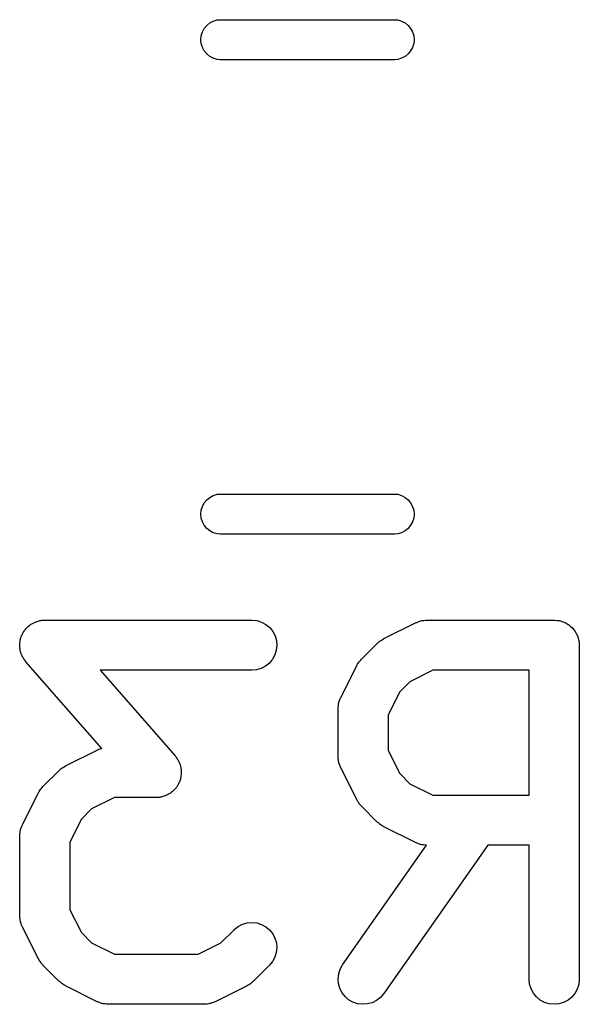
# Model space of a CAD drawing. Extents: x 0.77 to 5.19, y -2.29 to -0.61.
# Tile 35 of 41: x 4.5961 to 4.662, y -2.0957 to -1.9797. Entities that reach past the tile are written whole.
import ezdxf

# ---------------------------------------------------------------- set-up
doc = ezdxf.new("R2010")
doc.units = 0
doc.header["$MEASUREMENT"] = 0
doc.layers.add('BLACK', color=7, linetype='CONTINUOUS')

msp = doc.modelspace()

# ---------------------------------------------------------------- linework, layer by layer
at = {"layer": 'BLACK', "linetype": 'CONTINUOUS'}
for p, q in [((4.61785, -1.98073), (4.61814, -1.98037)), ((4.61814, -1.98037), (4.6185, -1.98007)), ((4.6185, -1.98007), (4.61891, -1.97985)), ((4.61891, -1.97985), (4.61936, -1.97972)), ((4.61936, -1.97972), (4.6197, -1.97969)), ((4.6197, -1.97969), (4.6403, -1.97969)), ((4.6403, -1.97969), (4.64064, -1.97972)), ((4.64064, -1.97972), (4.64109, -1.97985)), ((4.64109, -1.97985), (4.6415, -1.98007)), ((4.6415, -1.98007), (4.64186, -1.98037)), ((4.64186, -1.98037), (4.64215, -1.98073)), ((4.61745, -1.98205), (4.61749, -1.98158)), ((4.61749, -1.98158), (4.61763, -1.98114)), ((4.61763, -1.98114), (4.61785, -1.98073)), ((4.64215, -1.98073), (4.64237, -1.98114)), ((4.64237, -1.98114), (4.64251, -1.98158)), ((4.64251, -1.98158), (4.64255, -1.98205)), ((4.61749, -1.98251), (4.61745, -1.98205)), ((4.61763, -1.98296), (4.61749, -1.98251)), ((4.64251, -1.98251), (4.64237, -1.98296)), ((4.64255, -1.98205), (4.64251, -1.98251)), ((4.61785, -1.98337), (4.61763, -1.98296)), ((4.61814, -1.98373), (4.61785, -1.98337)), ((4.6185, -1.98402), (4.61814, -1.98373)), ((4.61891, -1.98424), (4.6185, -1.98402)), ((4.6415, -1.98402), (4.64109, -1.98424)), ((4.64186, -1.98373), (4.6415, -1.98402)), ((4.64215, -1.98337), (4.64186, -1.98373)), ((4.64237, -1.98296), (4.64215, -1.98337)), ((4.61936, -1.98438), (4.61891, -1.98424)), ((4.6197, -1.98441), (4.61936, -1.98438)), ((4.6403, -1.98441), (4.6197, -1.98441)), ((4.64064, -1.98438), (4.6403, -1.98441)), ((4.64109, -1.98424), (4.64064, -1.98438)), ((4.61785, -2.03663), (4.61814, -2.03627)), ((4.61814, -2.03627), (4.6185, -2.03598)), ((4.6185, -2.03598), (4.61891, -2.03576)), ((4.61891, -2.03576), (4.61936, -2.03562)), ((4.61936, -2.03562), (4.6197, -2.03559)), ((4.6197, -2.03559), (4.6403, -2.03559)), ((4.6403, -2.03559), (4.64064, -2.03562)), ((4.64064, -2.03562), (4.64109, -2.03576)), ((4.64109, -2.03576), (4.6415, -2.03598)), ((4.6415, -2.03598), (4.64186, -2.03627)), ((4.64186, -2.03627), (4.64215, -2.03663)), ((4.61749, -2.03749), (4.61763, -2.03704)), ((4.61763, -2.03704), (4.61785, -2.03663)), ((4.64215, -2.03663), (4.64237, -2.03704)), ((4.64237, -2.03704), (4.64251, -2.03749)), ((4.61745, -2.03795), (4.61749, -2.03749)), ((4.61749, -2.03842), (4.61745, -2.03795)), ((4.61763, -2.03886), (4.61749, -2.03842)), ((4.64251, -2.03842), (4.64237, -2.03886)), ((4.64251, -2.03749), (4.64255, -2.03795)), ((4.64255, -2.03795), (4.64251, -2.03842)), ((4.61785, -2.03927), (4.61763, -2.03886)), ((4.61814, -2.03963), (4.61785, -2.03927)), ((4.6185, -2.03993), (4.61814, -2.03963)), ((4.64186, -2.03963), (4.6415, -2.03993)), ((4.64215, -2.03927), (4.64186, -2.03963)), ((4.64237, -2.03886), (4.64215, -2.03927)), ((4.61891, -2.04015), (4.6185, -2.03993)), ((4.61936, -2.04028), (4.61891, -2.04015)), ((4.6197, -2.04031), (4.61936, -2.04028)), ((4.6403, -2.04031), (4.6197, -2.04031)), ((4.64064, -2.04028), (4.6403, -2.04031)), ((4.64109, -2.04015), (4.64064, -2.04028)), ((4.6415, -2.03993), (4.64109, -2.04015)), ((4.59687, -2.05145), (4.59699, -2.05131)), ((4.59699, -2.05131), (4.59707, -2.05124)), ((4.59707, -2.05124), (4.59714, -2.05117)), ((4.59714, -2.05117), (4.59729, -2.05106)), ((4.59729, -2.05106), (4.59743, -2.05094)), ((4.59743, -2.05094), (4.59752, -2.05089)), ((4.59752, -2.05089), (4.59761, -2.05083)), ((4.59761, -2.05083), (4.59778, -2.05076)), ((4.59778, -2.05076), (4.59794, -2.05067)), ((4.59794, -2.05067), (4.59804, -2.05064)), ((4.59804, -2.05064), (4.59814, -2.0506)), ((4.59814, -2.0506), (4.59832, -2.05056)), ((4.59832, -2.05056), (4.59849, -2.0505)), ((4.59849, -2.0505), (4.5986, -2.05049)), ((4.5986, -2.05049), (4.5987, -2.05047)), ((4.5987, -2.05047), (4.59888, -2.05047)), ((4.59888, -2.05047), (4.59907, -2.05045)), ((4.59907, -2.05045), (4.62344, -2.05045)), ((4.62344, -2.05045), (4.62348, -2.05045)), ((4.62348, -2.05045), (4.62405, -2.05051)), ((4.62405, -2.05051), (4.6246, -2.05069)), ((4.6246, -2.05069), (4.62511, -2.05096)), ((4.62511, -2.05096), (4.62555, -2.05133)), ((4.62555, -2.05133), (4.62591, -2.05178)), ((4.63899, -2.05263), (4.64274, -2.05076)), ((4.64274, -2.05076), (4.64278, -2.05074)), ((4.64278, -2.05074), (4.64286, -2.05071)), ((4.64286, -2.05071), (4.64294, -2.05067)), ((4.64294, -2.05067), (4.64313, -2.05061)), ((4.64313, -2.05061), (4.64332, -2.05054)), ((4.64332, -2.05054), (4.6434, -2.05053)), ((4.6434, -2.05053), (4.64349, -2.0505)), ((4.64349, -2.0505), (4.64369, -2.05048)), ((4.64369, -2.05048), (4.64389, -2.05045)), ((4.64389, -2.05045), (4.64397, -2.05046)), ((4.64397, -2.05046), (4.64406, -2.05045)), ((4.64406, -2.05045), (4.65906, -2.05045)), ((4.65906, -2.05045), (4.65908, -2.05045)), ((4.65908, -2.05045), (4.65908, -2.05045)), ((4.65908, -2.05045), (4.65908, -2.05045)), ((4.65908, -2.05045), (4.6591, -2.05045)), ((4.6591, -2.05045), (4.65938, -2.05048)), ((4.65938, -2.05048), (4.65965, -2.05051)), ((4.65965, -2.05051), (4.65966, -2.05051)), ((4.65966, -2.05051), (4.65967, -2.05051)), ((4.65967, -2.05051), (4.65994, -2.0506)), ((4.65994, -2.0506), (4.6602, -2.05068)), ((4.6602, -2.05068), (4.66021, -2.05068)), ((4.66021, -2.05068), (4.66022, -2.05069)), ((4.66022, -2.05069), (4.66047, -2.05082)), ((4.66047, -2.05082), (4.66071, -2.05095)), ((4.66071, -2.05095), (4.66072, -2.05096)), ((4.66072, -2.05096), (4.66073, -2.05096)), ((4.66073, -2.05096), (4.66094, -2.05114)), ((4.66094, -2.05114), (4.66115, -2.05132)), ((4.66115, -2.05132), (4.66116, -2.05133)), ((4.66116, -2.05133), (4.66117, -2.05133)), ((4.66117, -2.05133), (4.66134, -2.05155)), ((4.59622, -2.05261), (4.59629, -2.05243)), ((4.59629, -2.05243), (4.59634, -2.05226)), ((4.59634, -2.05226), (4.59639, -2.05217)), ((4.59639, -2.05217), (4.59643, -2.05207)), ((4.59643, -2.05207), (4.59653, -2.05191)), ((4.59653, -2.05191), (4.59662, -2.05175)), ((4.59662, -2.05175), (4.59668, -2.05167)), ((4.59668, -2.05167), (4.59674, -2.05158)), ((4.59674, -2.05158), (4.59687, -2.05145)), ((4.62591, -2.05178), (4.62618, -2.05229)), ((4.62618, -2.05229), (4.62634, -2.05285)), ((4.66134, -2.05155), (4.66152, -2.05177)), ((4.66152, -2.05177), (4.66152, -2.05178)), ((4.66152, -2.05178), (4.66153, -2.05178)), ((4.66153, -2.05178), (4.66166, -2.05203)), ((4.66166, -2.05203), (4.66179, -2.05228)), ((4.66179, -2.05228), (4.66179, -2.05229)), ((4.66179, -2.05229), (4.6618, -2.05229)), ((4.6618, -2.05229), (4.66188, -2.05256)), ((4.66188, -2.05256), (4.66196, -2.05283)), ((4.59611, -2.05338), (4.59612, -2.05328)), ((4.59613, -2.05356), (4.59611, -2.05338)), ((4.59612, -2.05317), (4.59615, -2.05299)), ((4.59612, -2.05328), (4.59612, -2.05317)), ((4.59613, -2.05375), (4.59613, -2.05356)), ((4.59615, -2.05299), (4.59617, -2.05281)), ((4.59617, -2.05281), (4.5962, -2.05271)), ((4.5962, -2.05271), (4.59622, -2.05261)), ((4.62639, -2.05342), (4.62633, -2.05399)), ((4.62634, -2.05285), (4.62639, -2.05342)), ((4.63635, -2.05506), (4.63822, -2.05319)), ((4.63822, -2.05319), (4.63825, -2.05316)), ((4.63825, -2.05316), (4.63838, -2.05306)), ((4.63838, -2.05306), (4.6385, -2.05294)), ((4.6385, -2.05294), (4.63861, -2.05288)), ((4.63861, -2.05288), (4.6387, -2.0528)), ((4.6387, -2.0528), (4.63885, -2.05272)), ((4.63885, -2.05272), (4.63899, -2.05263)), ((4.66196, -2.05283), (4.66196, -2.05284)), ((4.66196, -2.05284), (4.66196, -2.05285)), ((4.66196, -2.05285), (4.66198, -2.05312)), ((4.66198, -2.05312), (4.66201, -2.0534)), ((4.66201, -2.0534), (4.66201, -2.09277)), ((4.59616, -2.05385), (4.59613, -2.05375)), ((4.59617, -2.05395), (4.59616, -2.05385)), ((4.59622, -2.05413), (4.59617, -2.05395)), ((4.59626, -2.05431), (4.59622, -2.05413)), ((4.5963, -2.05441), (4.59626, -2.05431)), ((4.59633, -2.05451), (4.5963, -2.05441)), ((4.59641, -2.05467), (4.59633, -2.05451)), ((4.59649, -2.05484), (4.59641, -2.05467)), ((4.59655, -2.05493), (4.59649, -2.05484)), ((4.62616, -2.05455), (4.62589, -2.05505)), ((4.62633, -2.05399), (4.62616, -2.05455)), ((4.5966, -2.05502), (4.59655, -2.05493)), ((4.59671, -2.05516), (4.5966, -2.05502)), ((4.59682, -2.05531), (4.59671, -2.05516)), ((4.59684, -2.05535), (4.59682, -2.05531)), ((4.60578, -2.06556), (4.59684, -2.05535)), ((4.62507, -2.05586), (4.62456, -2.05613)), ((4.62552, -2.0555), (4.62507, -2.05586)), ((4.62589, -2.05505), (4.62552, -2.0555)), ((4.63392, -2.05958), (4.6358, -2.05583)), ((4.6358, -2.05583), (4.63581, -2.05579)), ((4.63581, -2.05579), (4.6359, -2.05565)), ((4.6359, -2.05565), (4.63598, -2.05551)), ((4.63598, -2.05551), (4.63606, -2.05541)), ((4.63606, -2.05541), (4.63613, -2.05531)), ((4.63613, -2.05531), (4.63624, -2.05519)), ((4.63624, -2.05519), (4.63635, -2.05506)), ((4.62344, -2.05635), (4.60557, -2.05635)), ((4.60557, -2.05635), (4.61441, -2.06645)), ((4.62401, -2.0563), (4.62344, -2.05635)), ((4.62456, -2.05613), (4.62401, -2.0563)), ((4.64476, -2.05635), (4.64206, -2.0577)), ((4.65611, -2.05635), (4.64476, -2.05635)), ((4.65611, -2.07107), (4.65611, -2.05635)), ((4.64206, -2.0577), (4.64086, -2.0589)), ((4.64086, -2.0589), (4.63951, -2.0616)), ((4.63362, -2.06069), (4.63365, -2.06049)), ((4.63362, -2.06077), (4.63362, -2.06069)), ((4.63365, -2.06049), (4.63367, -2.06029)), ((4.63367, -2.06029), (4.6337, -2.0602)), ((4.6337, -2.0602), (4.63371, -2.06012)), ((4.63371, -2.06012), (4.63379, -2.05993)), ((4.63379, -2.05993), (4.63385, -2.05974)), ((4.63385, -2.05974), (4.63389, -2.05966)), ((4.63389, -2.05966), (4.63392, -2.05958)), ((4.63361, -2.06086), (4.63362, -2.06077)), ((4.63361, -2.0609), (4.63361, -2.06086)), ((4.63361, -2.06652), (4.63361, -2.0609)), ((4.63951, -2.0616), (4.63951, -2.06583)), ((4.6015, -2.06763), (4.60524, -2.06576)), ((4.60524, -2.06576), (4.60528, -2.06574)), ((4.60528, -2.06574), (4.60536, -2.06571)), ((4.60536, -2.06571), (4.60544, -2.06567)), ((4.60544, -2.06567), (4.60563, -2.06561)), ((4.60563, -2.06561), (4.60578, -2.06556)), ((4.61441, -2.06645), (4.61444, -2.06649)), ((4.61444, -2.06649), (4.61454, -2.06664)), ((4.63951, -2.06583), (4.64086, -2.06852)), ((4.60135, -2.06772), (4.6015, -2.06763)), ((4.61454, -2.06664), (4.61466, -2.06678)), ((4.61466, -2.06678), (4.61471, -2.06687)), ((4.61471, -2.06687), (4.61477, -2.06696)), ((4.61477, -2.06696), (4.61484, -2.06713)), ((4.61484, -2.06713), (4.61493, -2.06729)), ((4.61493, -2.06729), (4.61496, -2.06739)), ((4.61496, -2.06739), (4.615, -2.06749)), ((4.615, -2.06749), (4.61504, -2.06767)), ((4.63362, -2.06661), (4.63361, -2.06652)), ((4.63361, -2.0667), (4.63362, -2.06661)), ((4.63365, -2.0669), (4.63361, -2.0667)), ((4.63367, -2.0671), (4.63365, -2.0669)), ((4.63369, -2.06718), (4.63367, -2.0671)), ((4.6337, -2.06727), (4.63369, -2.06718)), ((4.63377, -2.06746), (4.6337, -2.06727)), ((4.63383, -2.06765), (4.63377, -2.06746)), ((4.63387, -2.06773), (4.63383, -2.06765)), ((4.59885, -2.07006), (4.60073, -2.06819)), ((4.60073, -2.06819), (4.60076, -2.06816)), ((4.60076, -2.06816), (4.60089, -2.06805)), ((4.60089, -2.06805), (4.60101, -2.06794)), ((4.60101, -2.06794), (4.60111, -2.06787)), ((4.60111, -2.06787), (4.60121, -2.0678)), ((4.60121, -2.0678), (4.60135, -2.06772)), ((4.61504, -2.06767), (4.61509, -2.06785)), ((4.6151, -2.06881), (4.61508, -2.06899)), ((4.61509, -2.06785), (4.6151, -2.06795)), ((4.6151, -2.06795), (4.61512, -2.06805)), ((4.61513, -2.06863), (4.6151, -2.06881)), ((4.61512, -2.06805), (4.61513, -2.06824)), ((4.61513, -2.06824), (4.61514, -2.06842)), ((4.61514, -2.06842), (4.61513, -2.06852)), ((4.61513, -2.06852), (4.61513, -2.06863)), ((4.6339, -2.06781), (4.63387, -2.06773)), ((4.63392, -2.06784), (4.6339, -2.06781)), ((4.6358, -2.07159), (4.63392, -2.06784)), ((4.64086, -2.06852), (4.64206, -2.06972)), ((4.61473, -2.06989), (4.61464, -2.07005)), ((4.61482, -2.06973), (4.61473, -2.06989)), ((4.61486, -2.06963), (4.61482, -2.06973)), ((4.61491, -2.06954), (4.61486, -2.06963)), ((4.61497, -2.06937), (4.61491, -2.06954)), ((4.61503, -2.06919), (4.61497, -2.06937)), ((4.61505, -2.06909), (4.61503, -2.06919)), ((4.61508, -2.06899), (4.61505, -2.06909)), ((4.64206, -2.06972), (4.64476, -2.07107)), ((4.59643, -2.07458), (4.5983, -2.07083)), ((4.5983, -2.07083), (4.59832, -2.07079)), ((4.59832, -2.07079), (4.59841, -2.07065)), ((4.59841, -2.07065), (4.59849, -2.07051)), ((4.59849, -2.07051), (4.59857, -2.07041)), ((4.59857, -2.07041), (4.59863, -2.07031)), ((4.59863, -2.07031), (4.59875, -2.07019)), ((4.59875, -2.07019), (4.59885, -2.07006)), ((4.61331, -2.07113), (4.61322, -2.07116)), ((4.61348, -2.07104), (4.61331, -2.07113)), ((4.61365, -2.07097), (4.61348, -2.07104)), ((4.61373, -2.07091), (4.61365, -2.07097)), ((4.61382, -2.07086), (4.61373, -2.07091)), ((4.61397, -2.07074), (4.61382, -2.07086)), ((4.61412, -2.07063), (4.61397, -2.07074)), ((4.61419, -2.07056), (4.61412, -2.07063)), ((4.61427, -2.07049), (4.61419, -2.07056)), ((4.61439, -2.07035), (4.61427, -2.07049)), ((4.61452, -2.07022), (4.61439, -2.07035)), ((4.61457, -2.07013), (4.61452, -2.07022)), ((4.61464, -2.07005), (4.61457, -2.07013)), ((4.64476, -2.07107), (4.65611, -2.07107)), ((4.60726, -2.07135), (4.60456, -2.0727)), ((4.61219, -2.07135), (4.60726, -2.07135)), ((4.61237, -2.07133), (4.61219, -2.07135)), ((4.61256, -2.07133), (4.61237, -2.07133)), ((4.61266, -2.07131), (4.61256, -2.07133)), ((4.61276, -2.0713), (4.61266, -2.07131)), ((4.61294, -2.07124), (4.61276, -2.0713)), ((4.61312, -2.0712), (4.61294, -2.07124)), ((4.61322, -2.07116), (4.61312, -2.0712)), ((4.63588, -2.07173), (4.6358, -2.07159)), ((4.63596, -2.07188), (4.63588, -2.07173)), ((4.63604, -2.07198), (4.63596, -2.07188)), ((4.6361, -2.07208), (4.63604, -2.07198)), ((4.63622, -2.0722), (4.6361, -2.07208)), ((4.63632, -2.07233), (4.63622, -2.0722)), ((4.60456, -2.0727), (4.60337, -2.0739)), ((4.63635, -2.07236), (4.63632, -2.07233)), ((4.63822, -2.07424), (4.63635, -2.07236)), ((4.59639, -2.07466), (4.59643, -2.07458)), ((4.60337, -2.0739), (4.60202, -2.0766)), ((4.63835, -2.07434), (4.63822, -2.07424)), ((4.63847, -2.07446), (4.63835, -2.07434)), ((4.63857, -2.07452), (4.63847, -2.07446)), ((4.63867, -2.0746), (4.63857, -2.07452)), ((4.63881, -2.07468), (4.63867, -2.0746)), ((4.59611, -2.07586), (4.59612, -2.07577)), ((4.59612, -2.07568), (4.59616, -2.07548)), ((4.59612, -2.07577), (4.59612, -2.07568)), ((4.59616, -2.07548), (4.59618, -2.07528)), ((4.59618, -2.07528), (4.5962, -2.0752)), ((4.5962, -2.0752), (4.59622, -2.07512)), ((4.59622, -2.07512), (4.59629, -2.07493)), ((4.59629, -2.07493), (4.59635, -2.07473)), ((4.59635, -2.07473), (4.59639, -2.07466)), ((4.63895, -2.07477), (4.63881, -2.07468)), ((4.63899, -2.07479), (4.63895, -2.07477)), ((4.64274, -2.07666), (4.63899, -2.07479)), ((4.59611, -2.0759), (4.59611, -2.07586)), ((4.59611, -2.08527), (4.59611, -2.0759)), ((4.60202, -2.0766), (4.60202, -2.08457)), ((4.64282, -2.0767), (4.64274, -2.07666)), ((4.6429, -2.07674), (4.64282, -2.0767)), ((4.64309, -2.0768), (4.6429, -2.07674)), ((4.64328, -2.07687), (4.64309, -2.0768)), ((4.64336, -2.07689), (4.64328, -2.07687)), ((4.64345, -2.07691), (4.64336, -2.07689)), ((4.64365, -2.07693), (4.64345, -2.07691)), ((4.64385, -2.07697), (4.64365, -2.07693)), ((4.63414, -2.09108), (4.64401, -2.07698)), ((4.65122, -2.07698), (4.63898, -2.09446)), ((4.64393, -2.07697), (4.64385, -2.07697)), ((4.64401, -2.07698), (4.64393, -2.07697)), ((4.65611, -2.07698), (4.65122, -2.07698)), ((4.65611, -2.09277), (4.65611, -2.07698)), ((4.60202, -2.08457), (4.60337, -2.08727)), ((4.59612, -2.08536), (4.59611, -2.08527)), ((4.59612, -2.08545), (4.59612, -2.08536)), ((4.59615, -2.08564), (4.59612, -2.08545)), ((4.59617, -2.08585), (4.59615, -2.08564)), ((4.59619, -2.08593), (4.59617, -2.08585)), ((4.59621, -2.08601), (4.59619, -2.08593)), ((4.59628, -2.0862), (4.59621, -2.08601)), ((4.59634, -2.0864), (4.59628, -2.0862)), ((4.62234, -2.08628), (4.6229, -2.08612)), ((4.6229, -2.08612), (4.62347, -2.08607)), ((4.62347, -2.08607), (4.62404, -2.08613)), ((4.62404, -2.08613), (4.62459, -2.0863)), ((4.59638, -2.08647), (4.59634, -2.0864)), ((4.59641, -2.08656), (4.59638, -2.08647)), ((4.59643, -2.08659), (4.59641, -2.08656)), ((4.5983, -2.09034), (4.59643, -2.08659)), ((4.60337, -2.08727), (4.60456, -2.08847)), ((4.61981, -2.08847), (4.62135, -2.08693)), ((4.62135, -2.08693), (4.62138, -2.0869)), ((4.62138, -2.0869), (4.62183, -2.08654)), ((4.62183, -2.08654), (4.62234, -2.08628)), ((4.62459, -2.0863), (4.6251, -2.08658)), ((4.6251, -2.08658), (4.62554, -2.08695)), ((4.62554, -2.08695), (4.6259, -2.0874)), ((4.60456, -2.08847), (4.60726, -2.08982)), ((4.61712, -2.08982), (4.61981, -2.08847)), ((4.6259, -2.0874), (4.62617, -2.08791)), ((4.62617, -2.08791), (4.62634, -2.08846)), ((4.62634, -2.08846), (4.62639, -2.08903)), ((4.62633, -2.08961), (4.62616, -2.09016)), ((4.62639, -2.08903), (4.62633, -2.08961)), ((4.59839, -2.09048), (4.5983, -2.09034)), ((4.59846, -2.09063), (4.59839, -2.09048)), ((4.59854, -2.09073), (4.59846, -2.09063)), ((4.59861, -2.09083), (4.59854, -2.09073)), ((4.59872, -2.09095), (4.59861, -2.09083)), ((4.60726, -2.08982), (4.61712, -2.08982)), ((4.62589, -2.09066), (4.62553, -2.09111)), ((4.62616, -2.09016), (4.62589, -2.09066)), ((4.59882, -2.09108), (4.59872, -2.09095)), ((4.59885, -2.09111), (4.59882, -2.09108)), ((4.60073, -2.09298), (4.59885, -2.09111)), ((4.62553, -2.09111), (4.62365, -2.09298)), ((4.63368, -2.09213), (4.63386, -2.09158)), ((4.63386, -2.09158), (4.63414, -2.09108)), ((4.60086, -2.09309), (4.60073, -2.09298)), ((4.60098, -2.0932), (4.60086, -2.09309)), ((4.62349, -2.09312), (4.62337, -2.09323)), ((4.62362, -2.09301), (4.62349, -2.09312)), ((4.62365, -2.09298), (4.62362, -2.09301)), ((4.63361, -2.0927), (4.63368, -2.09213)), ((4.63365, -2.09327), (4.63361, -2.0927)), ((4.65616, -2.09334), (4.65611, -2.09277)), ((4.66201, -2.09281), (4.66195, -2.09338)), ((4.66201, -2.09277), (4.66201, -2.09281)), ((4.60108, -2.09327), (4.60098, -2.0932)), ((4.60117, -2.09335), (4.60108, -2.09327)), ((4.60132, -2.09343), (4.60117, -2.09335)), ((4.60146, -2.09352), (4.60132, -2.09343)), ((4.6015, -2.09354), (4.60146, -2.09352)), ((4.60524, -2.09541), (4.6015, -2.09354)), ((4.62288, -2.09354), (4.61913, -2.09541)), ((4.62302, -2.09345), (4.62288, -2.09354)), ((4.62317, -2.09337), (4.62302, -2.09345)), ((4.62327, -2.0933), (4.62317, -2.09337)), ((4.62337, -2.09323), (4.62327, -2.0933)), ((4.63381, -2.09383), (4.63365, -2.09327)), ((4.63406, -2.09434), (4.63381, -2.09383)), ((4.63442, -2.0948), (4.63406, -2.09434)), ((4.65633, -2.0939), (4.65616, -2.09334)), ((4.6566, -2.0944), (4.65633, -2.0939)), ((4.66177, -2.09393), (4.6615, -2.09444)), ((4.66195, -2.09338), (4.66177, -2.09393)), ((4.60533, -2.09544), (4.60524, -2.09541)), ((4.6054, -2.09548), (4.60533, -2.09544)), ((4.60559, -2.09555), (4.6054, -2.09548)), ((4.61894, -2.0955), (4.61875, -2.09556)), ((4.61902, -2.09546), (4.61894, -2.0955)), ((4.6191, -2.09543), (4.61902, -2.09546)), ((4.61913, -2.09541), (4.6191, -2.09543)), ((4.63485, -2.09518), (4.63442, -2.0948)), ((4.63535, -2.09546), (4.63485, -2.09518)), ((4.6359, -2.09565), (4.63535, -2.09546)), ((4.63812, -2.09528), (4.6376, -2.09553)), ((4.63858, -2.09493), (4.63812, -2.09528)), ((4.63896, -2.0945), (4.63858, -2.09493)), ((4.63898, -2.09446), (4.63896, -2.0945)), ((4.65696, -2.09485), (4.6566, -2.0944)), ((4.65741, -2.09522), (4.65696, -2.09485)), ((4.65791, -2.09549), (4.65741, -2.09522)), ((4.65847, -2.09566), (4.65791, -2.09549)), ((4.66068, -2.09524), (4.66016, -2.09551)), ((4.66112, -2.09488), (4.66068, -2.09524)), ((4.6615, -2.09444), (4.66112, -2.09488)), ((4.60578, -2.09562), (4.60559, -2.09555)), ((4.60587, -2.09563), (4.60578, -2.09562)), ((4.60595, -2.09566), (4.60587, -2.09563)), ((4.60615, -2.09568), (4.60595, -2.09566)), ((4.60635, -2.09572), (4.60615, -2.09568)), ((4.60644, -2.09571), (4.60635, -2.09572)), ((4.60652, -2.09572), (4.60644, -2.09571)), ((4.60657, -2.09572), (4.60652, -2.09572)), ((4.61781, -2.09572), (4.60657, -2.09572)), ((4.6179, -2.09572), (4.61781, -2.09572)), ((4.61799, -2.09572), (4.6179, -2.09572)), ((4.61819, -2.09569), (4.61799, -2.09572)), ((4.61839, -2.09567), (4.61819, -2.09569)), ((4.61847, -2.09564), (4.61839, -2.09567)), ((4.61856, -2.09563), (4.61847, -2.09564)), ((4.61875, -2.09556), (4.61856, -2.09563)), ((4.63647, -2.09572), (4.6359, -2.09565)), ((4.63704, -2.09568), (4.63647, -2.09572)), ((4.6376, -2.09553), (4.63704, -2.09568)), ((4.65904, -2.09572), (4.65847, -2.09566)), ((4.65961, -2.09567), (4.65904, -2.09572)), ((4.66016, -2.09551), (4.65961, -2.09567))]:
    msp.add_line(p, q, dxfattribs=at)

doc.saveas('drawing.dxf')
